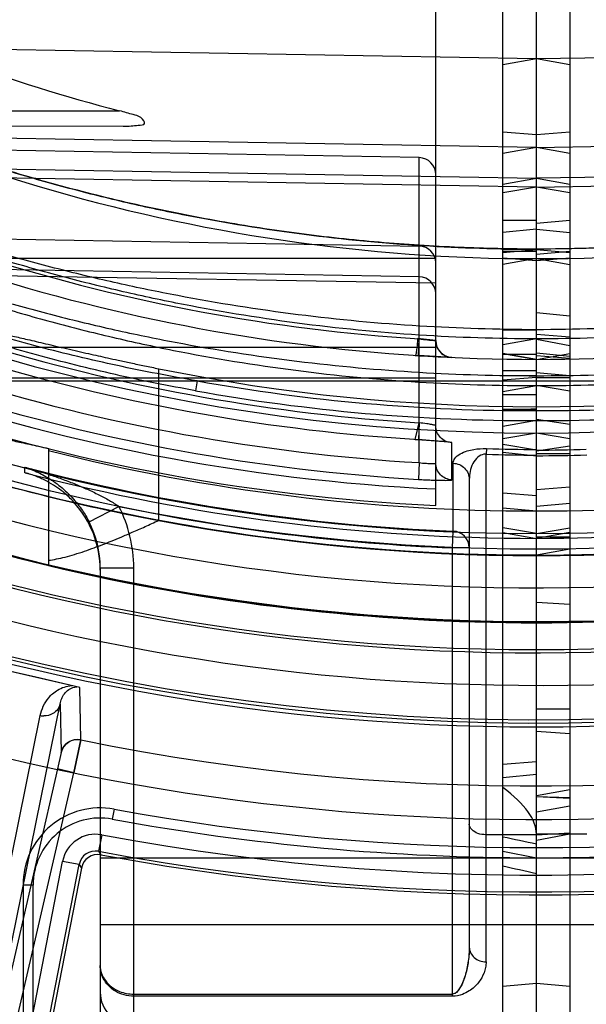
# Model space of a CAD drawing. Header units: millimetres. Extents: x 0 to 297, y 0 to 210.
# Tile 13 of 256: x 144.752 to 144.87, y 90.55 to 90.755. Entities that reach past the tile are written whole.
import ezdxf

# ---------------------------------------------------------------- set-up
doc = ezdxf.new("R2010")
doc.units = ezdxf.units.MM
doc.header["$LTSCALE"] = 16.335
doc.layers.get('0').update_dxf_attribs({"linetype": 'CONTINUOUS'})
for name, color, linetype in [('01_GLOBAL', 7, 'CONTINUOUS'), ('INTFCLR_1', 7, 'CONTINUOUS'), ('INTFCLR_144815', 7, 'CONTINUOUS'), ('INTFCLR_72935', 7, 'CONTINUOUS')]:
    doc.layers.add(name, color=color, linetype=linetype)

msp = doc.modelspace()

# ---------------------------------------------------------------- linework, layer by layer
at = {"color": 7, "linetype": 'Continuous'}
msp.add_circle((145.8748034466, 92.1344639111), 2.66, dxfattribs=at)
at = {"color": 9, "linetype": 'Continuous'}
msp.add_arc((145.8748034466, 92.1344639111), 2.6259090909, 182.9674534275, 267.0325465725, dxfattribs=at)
at = {"layer": '01_GLOBAL', "color": 7, "linetype": 'Continuous'}
msp.add_circle((145.8748034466, 92.1344639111), 2.695, dxfattribs=at)
at = {"layer": 'INTFCLR_1', "color": 6, "linetype": 'Continuous'}
for p, q in [((144.8526077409, 90.5108806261), (144.8526077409, 91.6996557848)), ((144.8596077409, 90.50326820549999), (144.8596077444, 91.19585682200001)), ((144.8596077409, 90.6841813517), (144.8526077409, 90.68541654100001)), ((144.8596077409, 90.6688238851), (144.8526077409, 90.66759197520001)), ((144.8526077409, 90.6532078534), (144.8596077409, 90.6526276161)), ((144.8596077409, 90.64785073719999), (144.8526077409, 90.6490859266)), ((144.8526077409, 90.59976285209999), (144.8596077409, 90.6003480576)), ((144.8526077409, 90.59700154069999), (144.8596077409, 90.5976742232)), ((144.8526077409, 90.58162394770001), (144.8596077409, 90.58026820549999))]:
    msp.add_line(p, q, dxfattribs=at)
at = {"layer": 'INTFCLR_1', "color": 9, "linetype": 'Continuous'}
for p, q in [((145.0341199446, 90.74986456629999), (144.8596077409, 90.7468184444)), ((144.8596077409, 90.7468184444), (144.8526077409, 90.7455841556)), ((144.8596077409, 90.7309717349), (144.8526077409, 90.73158415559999)), ((144.8596077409, 90.7283615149), (145.0389479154, 90.73148962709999)), ((144.8596077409, 90.7283615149), (144.8526077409, 90.7271281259)), ((145.0405980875, 90.7250998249), (144.8596077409, 90.7219429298)), ((144.8596077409, 90.7200990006), (145.0437571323, 90.7232187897)), ((144.8526077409, 90.7207095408), (144.8596077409, 90.7219429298)), ((144.8596077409, 90.7200990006), (144.8526077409, 90.71890101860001)), ((144.8596077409, 90.7131383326), (144.8526077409, 90.7131383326)), ((144.8596077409, 90.7113489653), (144.8526077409, 90.71062108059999)), ((144.8526077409, 90.7071216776), (144.8596077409, 90.7071809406)), ((144.8596077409, 90.7070285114), (144.8526077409, 90.7064160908)), ((144.8526077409, 90.7067197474), (144.8596077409, 90.7067197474)), ((144.8596077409, 90.70471842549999), (144.8526077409, 90.7053128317)), ((144.8596077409, 90.70518180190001), (144.8526077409, 90.70394751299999)), ((144.8526077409, 90.6902626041), (144.8596077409, 90.6903697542)), ((144.8596077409, 90.6884536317), (144.8526077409, 90.68722024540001)), ((144.8526077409, 90.6854160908), (144.8596077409, 90.68418180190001)), ((144.8596077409, 90.6851836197), (144.8526077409, 90.6851836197)), ((144.8526077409, 90.68189450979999), (144.8596077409, 90.68189450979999)), ((144.8596077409, 90.68077578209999), (144.8526077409, 90.6807627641)), ((144.8596077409, 90.68042886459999), (144.8526077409, 90.67984308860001)), ((144.8526077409, 90.679687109), (144.996882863, 90.679687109)), ((144.8526077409, 90.6774660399), (144.8596077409, 90.67869943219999)), ((144.8596077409, 90.6767586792), (144.8526077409, 90.6767586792)), ((144.8526077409, 90.6735324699), (144.8596077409, 90.67391195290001)), ((144.8596077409, 90.67373553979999), (144.8526077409, 90.67373553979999)), ((144.8526077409, 90.67349380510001), (144.8596077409, 90.6734937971)), ((144.8596077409, 90.6714123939), (144.8526077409, 90.6701890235)), ((144.8596077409, 90.6652715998), (144.8526077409, 90.6664521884)), ((144.8526077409, 90.6648574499), (144.8596077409, 90.6640926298)), ((144.8596077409, 90.65570589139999), (144.8526077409, 90.6563128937)), ((144.8526077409, 90.6480983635), (144.8596077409, 90.6468641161)), ((144.8596077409, 90.64336423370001), (144.8526077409, 90.64336423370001)), ((144.8701077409, 90.5852055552), (144.8596077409, 90.5852055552)), ((144.8596077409, 90.58026820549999), (144.9506077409, 90.58026820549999)), ((144.9506077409, 90.5662682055), (144.8596077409, 90.5662682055)), ((144.8596077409, 90.55401820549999), (144.8526077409, 90.55340578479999))]:
    msp.add_line(p, q, dxfattribs=at)
at = {"layer": 'INTFCLR_1', "color": 6, "linetype": 'Continuous'}
for centre, radius, start, end in [((144.8596077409, 91.07026820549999), 0.4224162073, 270, 90.00000002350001), ((144.8596077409, 91.07026820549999), 0.4014439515, 270, 90.00000002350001), ((144.8596088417, 90.9726233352), 0.3073517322, 269.9997947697, 271.9415041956), ((144.8596077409, 91.07026820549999), 0.4234040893, 270, 282.4111497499)]:
    msp.add_arc(centre, radius, start, end, dxfattribs=at)
at = {"layer": 'INTFCLR_1', "color": 9, "linetype": 'Continuous'}
for centre, radius, start, end in [((144.8596077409, 91.07026820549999), 0.3650864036, 269.9999999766, 303.1824438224), ((144.8596077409, 91.07026820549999), 0.3860864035, 269.9999999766, 298.0879374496), ((144.8605717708, 91.07014896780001), 0.3966562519, 269.8607487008, 280.1390360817), ((144.8605389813, 91.0701598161), 0.3987485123, 269.8661908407, 280.138887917), ((144.8596087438, 90.9739912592), 0.3098986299, 269.9998145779, 271.9414844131), ((144.8596077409, 91.07026820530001), 0.4269039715, 269.9999999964, 282.3077587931), ((144.117288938, 87.1022605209), 3.5590998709, 77.9614799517, 78.0766781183), ((144.1541141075, 87.4257591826), 3.2291835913, 77.380562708, 77.5078076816)]:
    msp.add_arc(centre, radius, start, end, dxfattribs=at)
at = {"layer": 'INTFCLR_1', "color": 6, "linetype": 'Continuous'}
msp.add_ellipse((144.4616025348, 90.6286916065), major_axis=(0.3979707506, -0.0441115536), ratio=0.1187209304, start_param=0.0131584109, end_param=0.2009854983, dxfattribs=at)
at = {"layer": 'INTFCLR_1', "color": 9, "linetype": 'Continuous'}
for points, knots in [([(145.0341199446, 90.74986456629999), (145.0331143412, 90.749337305), (145.0315936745, 90.7485489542), (145.0294792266, 90.74747145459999), (145.0270351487, 90.74624147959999), (145.0243589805, 90.74492408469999), (145.0214862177, 90.7435434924), (145.0183225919, 90.7420497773), (145.0150386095, 90.740542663), (145.0116530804, 90.73903441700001), (145.0081303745, 90.7374974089), (145.0017859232, 90.7348176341), (144.9924771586, 90.73114619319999), (144.9829406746, 90.72773843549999), (144.9751338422, 90.72516413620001), (144.9671978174, 90.7226926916), (144.957163, 90.7198408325), (144.9449929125, 90.71681687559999), (144.9286661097, 90.7133332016), (144.9081203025, 90.7100059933), (144.8837023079, 90.7076830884), (144.8675074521, 90.70718051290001), (144.8596077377, 90.7071809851)], [0, 0, 0, 0, 0.0187784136, 0.0283277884, 0.0392482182, 0.0640293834, 0.0776580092, 0.09196060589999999, 0.1218891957, 0.1374137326, 0.153256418, 0.1854526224, 0.251312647, 0.3187201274, 0.3529062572, 0.3872583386, 0.456181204, 0.5254040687, 0.5946131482, 0.7322372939, 0.8693511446, 1, 1, 1, 1]), ([(145.0398976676, 90.7317355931), (145.0398766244, 90.73181716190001), (145.0394077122, 90.7316640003), (145.0388941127, 90.7315093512), (145.0377859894, 90.7310435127), (145.0367427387, 90.73059141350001), (145.0357296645, 90.7301394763), (145.0345518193, 90.7296090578), (145.0322148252, 90.728545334), (145.0285791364, 90.726882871), (145.024719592, 90.72514212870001), (145.021410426, 90.7236752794), (145.0179008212, 90.7221406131), (145.0143072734, 90.7206050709), (145.0106399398, 90.719078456), (145.0049632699, 90.71675892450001), (144.9962716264, 90.7133800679), (144.9844270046, 90.7091721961), (144.9743343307, 90.7059335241), (144.9661328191, 90.70351561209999), (144.9578509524, 90.7012181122), (144.9495048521, 90.6991200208), (144.9411011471, 90.69722598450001), (144.9326651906, 90.695470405), (144.9220911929, 90.69354235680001), (144.9051550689, 90.69103180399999), (144.8843293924, 90.68899732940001), (144.8677014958, 90.688458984), (144.8596077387, 90.6884536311)], [0, 0, 0, 0, 0.0013514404, 0.0051117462, 0.0111694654, 0.0192133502, 0.0238581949, 0.028879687, 0.0399624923, 0.0650326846, 0.09302694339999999, 0.1078824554, 0.1231033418, 0.1544783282, 0.1705742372, 0.186831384, 0.2528572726, 0.3201560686, 0.3884586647, 0.4228741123, 0.4573253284, 0.52633651, 0.5609061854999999, 0.5955214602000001, 0.6645675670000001, 0.733304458, 0.8701529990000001, 1, 1, 1, 1]), ([(145.0388636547, 90.7315205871), (145.0384870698, 90.7315139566), (145.0374004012, 90.73100967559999), (145.0357815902, 90.7304073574), (145.0338917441, 90.7295783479), (145.0313060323, 90.7284595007), (145.0276889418, 90.72687435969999), (145.0238504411, 90.7252202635), (145.0205593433, 90.7238252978), (145.0170684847, 90.7223659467), (145.013494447, 90.72090592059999), (145.0098474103, 90.7194546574), (145.0042000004, 90.71724887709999), (144.9955531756, 90.7140362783), (144.9837733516, 90.7100377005), (144.9737380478, 90.706961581), (144.9655831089, 90.7046653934), (144.9573453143, 90.7024830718), (144.9490452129, 90.7004910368), (144.9406890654, 90.69869330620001), (144.9322983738, 90.69702673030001), (144.9217815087, 90.69519694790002), (144.9049360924, 90.6928148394), (144.8842132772, 90.6908846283), (144.8676688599, 90.69037428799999), (144.8596077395, 90.6903693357)], [0, 0, 0, 0, 0.006095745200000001, 0.0187161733, 0.0283459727, 0.039384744, 0.0643536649, 0.09223808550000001, 0.1070379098, 0.1222039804, 0.1534738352, 0.1695201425, 0.1857302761, 0.2515978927, 0.31878918, 0.3870365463, 0.4214437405, 0.4558992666, 0.5249549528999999, 0.5595635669, 0.5942281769, 0.6634010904, 0.7322967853, 0.8695355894, 1, 1, 1, 1]), ([(144.9901091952, 90.73033546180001), (144.9875389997, 90.7293783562), (144.9836485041, 90.72799786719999), (144.9784138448, 90.726245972), (144.970452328, 90.72365281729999), (144.9610484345, 90.72088357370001), (144.9501752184, 90.71809903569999), (144.9392307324, 90.71552235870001), (144.9254711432, 90.71279511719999), (144.9088799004, 90.7102557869), (144.8922357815, 90.70845767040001), (144.8758054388, 90.70740638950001), (144.8649202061, 90.70718572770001), (144.8596077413, 90.70718098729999)], [0, 0, 0, 0, 0.0617613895, 0.09294716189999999, 0.1243056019, 0.2503181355, 0.3136033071, 0.3770490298, 0.5034991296, 0.6293644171, 0.7549040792, 0.8803678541, 1, 1, 1, 1]), ([(144.859607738, 90.67869942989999), (144.867845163, 90.6786939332), (144.8847069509, 90.6792151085), (144.910075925, 90.6816481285), (144.9313561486, 90.6851298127), (144.9482235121, 90.6887715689), (144.9587106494, 90.69141181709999), (144.9670575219, 90.6937437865), (144.9753428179, 90.6962141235), (144.9855481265, 90.6995485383), (144.9975363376, 90.7039356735), (145.0063336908, 90.70751341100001), (145.0120787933, 90.7100047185), (145.0157925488, 90.71165591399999), (145.0202864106, 90.713728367), (145.0246505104, 90.71584106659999), (145.0279948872, 90.7175217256), (145.0310694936, 90.71910622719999), (145.0339428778, 90.7206427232), (145.0362979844, 90.7219597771), (145.0374847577, 90.7226419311), (145.0385074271, 90.72323907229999), (145.0395622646, 90.7238865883), (145.040642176, 90.7245456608), (145.0411569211, 90.7249825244), (145.041566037, 90.72524185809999), (145.041540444, 90.72534187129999)], [0, 0, 0, 0, 0.1300529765, 0.2661331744, 0.402088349, 0.470213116, 0.5385310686, 0.5727885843, 0.6070347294, 0.6750245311, 0.7422550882, 0.8085420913, 0.8249272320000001, 0.8411193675, 0.8727084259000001, 0.9030533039, 0.9176641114, 0.9318012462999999, 0.9576606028, 0.9691087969, 0.9743905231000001, 0.9792876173, 0.987752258, 0.9942421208, 0.9983701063, 1, 1, 1, 1]), ([(144.8596077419, 90.6807757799), (144.8678128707, 90.6807698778), (144.8845921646, 90.68126285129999), (144.90983243, 90.6835692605), (144.9310002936, 90.6868716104), (144.9477811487, 90.690328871), (144.9582134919, 90.69283600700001), (144.966517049, 90.69505116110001), (144.9747560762, 90.69739722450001), (144.9849040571, 90.7005644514), (144.9968274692, 90.7047338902), (145.0055806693, 90.70813651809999), (145.011297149, 90.7105065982), (145.014990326, 90.71207669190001), (145.0194592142, 90.71404753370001), (145.0238003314, 90.71605755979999), (145.0271271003, 90.7176567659), (145.0301844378, 90.71916407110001), (145.0330420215, 90.72062605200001), (145.0353850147, 90.7218798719), (145.036565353, 90.72252919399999), (145.0375823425, 90.72309744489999), (145.0386299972, 90.7237135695), (145.0397062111, 90.7243408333), (145.0402128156, 90.7247563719), (145.0406240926, 90.72500326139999), (145.0405980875, 90.7250998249)], [0, 0, 0, 0, 0.1306793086, 0.2671604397, 0.403412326, 0.4716301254, 0.5399963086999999, 0.5742589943, 0.60849664, 0.6764261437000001, 0.7435348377, 0.8096344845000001, 0.8259621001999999, 0.8420927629, 0.8735480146, 0.9037457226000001, 0.9182784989, 0.9323352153, 0.9580328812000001, 0.9694018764, 0.9746449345, 0.9795046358, 0.9878997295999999, 0.9943285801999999, 0.9984072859, 1, 1, 1, 1])]:
    msp.add_open_spline(points, degree=3, knots=knots, dxfattribs=at)
at = {"layer": 'INTFCLR_144815', "color": 9, "linetype": 'Continuous'}
for p, q in [((144.7808215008, 90.65059961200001), (144.7808215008, 90.68223027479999)), ((144.7645717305, 90.6048280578), (144.7643782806, 90.61576186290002)), ((144.7411317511, 90.5183295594), (144.7602652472, 90.61237113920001)), ((144.7602652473, 90.61237113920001), (144.7604617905, 90.602188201)), ((144.7368315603, 90.515178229), (144.7561081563, 90.6099231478)), ((144.7604617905, 90.602188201), (144.7597035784, 90.59877298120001)), ((144.7597035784, 90.59877298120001), (144.7411317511, 90.5183295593)), ((144.7445419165, 90.5175422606), (144.7631137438, 90.5979856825)), ((144.7631137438, 90.5979856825), (144.7597035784, 90.59877298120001)), ((144.7715146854, 90.59038694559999), (144.7711355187, 90.58832145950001)), ((144.7689228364, 90.58504965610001), (144.7682802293, 90.5816113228)), ((144.7534229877, 90.5417085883), (144.7607704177, 90.5795078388)), ((144.7642040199, 90.5788404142), (144.7607704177, 90.5795078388)), ((144.7569018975, 90.5412742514), (144.7642040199, 90.5788404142)), ((144.7642040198, 90.5788404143), (144.7646915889, 90.5781236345)), ((144.7525077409, 90.5745515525), (144.7525077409, 90.5229650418)), ((144.7546077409, 90.5745515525), (144.7525077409, 90.5745515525)), ((144.7546077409, 90.521951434), (144.7546077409, 90.5745515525))]:
    msp.add_line(p, q, dxfattribs=at)
at = {"layer": 'INTFCLR_144815', "color": 6, "linetype": 'Continuous'}
for p, q in [((144.7578220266, 90.6656038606), (144.7578220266, 90.64117536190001)), ((144.7682802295, 90.5816113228), (144.7687636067, 90.5808953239)), ((144.7646915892, 90.5781236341), (144.7576242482, 90.54176532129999))]:
    msp.add_line(p, q, dxfattribs=at)
at = {"layer": 'INTFCLR_144815', "color": 7, "linetype": 'Continuous'}
for p, q in [((144.7643782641, 90.6157617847), (144.7459569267, 90.6200146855)), ((144.7551675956, 90.617888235), (144.7459569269, 90.62001468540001)), ((144.7643782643, 90.6157617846), (144.7551675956, 90.617888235)), ((144.7631137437, 90.5979856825), (144.764580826, 90.604883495)), ((144.7645717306, 90.6048280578), (144.7631137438, 90.5979856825))]:
    msp.add_line(p, q, dxfattribs=at)
at = {"layer": 'INTFCLR_144815', "color": 6, "linetype": 'Continuous'}
for radius in [0.4466793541, 0.4256665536]:
    msp.add_circle((144.8596077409, 91.07026820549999), radius, dxfattribs=at)
for centre, radius, start, end in [((144.8596077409, 91.07026820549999), 0.6157754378, 313.9937911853, 154.5150993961), ((144.8596077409, 91.07026820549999), 0.5947754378, 312.9543589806, 154.5144414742), ((144.8596077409, 91.07026820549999), 0.4627266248, 45.0000000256, 314.9999999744), ((144.8596077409, 91.07026820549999), 0.4618985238, 44.999999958, 315.000000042), ((144.8596077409, 91.07026820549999), 0.461229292, 44.99999997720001, 315.0000000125), ((144.8596077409, 91.07026820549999), 0.4472794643, 47.86578076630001, 312.1342192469), ((144.8596077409, 91.07026820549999), 0.4408857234, 45.72777364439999, 314.2722263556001), ((144.8596077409, 91.07026820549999), 0.4268887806, 45.6663486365, 314.3336513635), ((144.8596077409, 91.07026820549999), 0.5947754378, 205.4855585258, 293.0456409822), ((144.8596077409, 91.07026820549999), 0.6157754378, 205.4849006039, 292.0062088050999), ((144.8596077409, 91.07026820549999), 0.4977333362, 259.4836750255, 310.0313711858), ((144.8596077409, 91.07026820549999), 0.3959554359, 258.5228250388, 281.4771749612), ((144.8596077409, 91.07026820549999), 0.427, 251.5461182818, 259.3673701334), ((144.8596077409, 91.07026820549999), 0.4177015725, 255.8961331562, 284.1038668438), ((144.8596077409, 91.07026820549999), 0.5417666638, 259.4503932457, 303.9200871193), ((144.8596077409, 91.07026820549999), 0.5425, 259.2774523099, 303.8556636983), ((144.7681252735, 90.5774560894), 0.0034980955, 79.4853630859, 168.9983263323)]:
    msp.add_arc(centre, radius, start, end, dxfattribs=at)
at = {"layer": 'INTFCLR_144815', "color": 9, "linetype": 'Continuous'}
for centre, radius, start, end in [((144.8596077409, 91.07026820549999), 0.4820383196, 52.2436298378, 307.7563701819), ((144.8596077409, 91.07026820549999), 0.4540564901, 52.5411294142, 307.4588705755), ((144.8596077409, 91.07026820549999), 0.44073522, 45.7280221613, 314.2719778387), ((144.8596077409, 91.07026820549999), 0.4337362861, 45.73034182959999, 314.2696581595), ((144.8596077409, 91.07026820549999), 0.5830188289, 203.8266800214, 313.0809380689), ((144.8596077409, 91.07026820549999), 0.590019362, 203.8278898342, 312.5732768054), ((144.8596077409, 91.07026820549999), 0.6110177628, 203.8266800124, 319.1799903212), ((144.8596077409, 91.07026820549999), 0.4750435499, 258.4596803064, 309.0091107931), ((144.8596077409, 91.07026820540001), 0.4936200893, 259.4138369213, 309.1798196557), ((144.8596077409, 91.07026820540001), 0.4971179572, 259.4138369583, 309.1798197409), ((144.8596077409, 91.07026820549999), 0.4270000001, 259.3673701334, 280.6326298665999), ((144.8596077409, 91.07026820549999), 0.4410000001, 256.6554351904, 283.3445647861), ((144.7569296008, 90.6135352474), 0.0037043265, 257.1880003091, 268.8572921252), ((144.7686077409, 90.5745515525), 0.0161, 79.5978789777, 180.0000001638), ((144.8596077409, 91.0702682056), 0.4879000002, 259.5978789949, 280.4021210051), ((144.7686077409, 90.5745515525), 0.014, 79.597879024, 179.9999999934), ((144.8596077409, 91.07026820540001), 0.4899999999, 259.5978789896, 280.4021210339), ((144.767637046, 90.57817379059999), 0.006995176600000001, 79.4079936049, 169.0055415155), ((144.7676323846, 90.5781808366), 0.003491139, 79.3056837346, 169.1100136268)]:
    msp.add_arc(centre, radius, start, end, dxfattribs=at)
at = {"layer": 'INTFCLR_144815', "color": 7, "linetype": 'Continuous'}
msp.add_arc((144.7638716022, 90.6013986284), 0.0035001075, 78.4614531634, 166.9624283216, dxfattribs=at)
at = {"layer": 'INTFCLR_144815', "color": 6, "linetype": 'Continuous'}
for points, knots in [([(144.745869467, 90.6897910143), (144.746293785, 90.6899592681), (144.747084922, 90.68967243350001), (144.7481583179, 90.68951859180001), (144.7492161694, 90.6892852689), (144.750460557, 90.68901733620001), (144.7518973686, 90.68869025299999), (144.753518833, 90.6883156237), (144.7553170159, 90.6878949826), (144.7572773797, 90.6874352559), (144.7593915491, 90.6869396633), (144.7616323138, 90.6864185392), (144.7639094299, 90.6858932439), (144.7661038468, 90.6853936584), (144.7681634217, 90.6849308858), (144.7702307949, 90.6844718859), (144.7724906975, 90.6839779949), (144.7750741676, 90.6834222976), (144.7778899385, 90.6828301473), (144.7798416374, 90.68242922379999), (144.7808215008, 90.68223027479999)], [0, 0, 0, 0, 0.0382780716, 0.06280512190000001, 0.0927930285, 0.1285269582, 0.1697539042, 0.2162944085, 0.2681051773, 0.3246108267, 0.3851500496, 0.4502018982, 0.5175332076, 0.5811207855, 0.6389311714, 0.6945524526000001, 0.7587092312, 0.8329162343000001, 0.9161533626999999, 1, 1, 1, 1]), ([(144.745869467, 90.6679084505), (144.7460946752, 90.66800073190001), (144.7469176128, 90.6678304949), (144.7480360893, 90.6676957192), (144.749385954, 90.66742136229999), (144.7507025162, 90.66715467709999), (144.752219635, 90.66683086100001), (144.7539261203, 90.6664608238), (144.7558148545, 90.66604601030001), (144.7571338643, 90.6657553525), (144.7578220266, 90.6656038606)], [0, 0, 0, 0, 0.0599072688, 0.1927376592, 0.2859155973, 0.3966802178, 0.5240392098, 0.6675367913, 0.8265561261, 1, 1, 1, 1]), ([(144.7578220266, 90.6422812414), (144.7583746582, 90.64235604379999), (144.7595323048, 90.6425547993), (144.7613387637, 90.6429712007), (144.7632943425, 90.64351942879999), (144.7653156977, 90.6441676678), (144.7672803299, 90.6448641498), (144.7691398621, 90.64556878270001), (144.7710150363, 90.64631380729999), (144.7730654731, 90.64716505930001), (144.7754128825, 90.6481715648), (144.7780302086, 90.64933210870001), (144.7798695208, 90.6501657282), (144.7808215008, 90.65059961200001)], [0, 0, 0, 0, 0.068202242, 0.1435380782, 0.2266295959, 0.3165126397, 0.4030980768, 0.4815233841, 0.5596981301, 0.6498566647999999, 0.7530316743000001, 0.8720522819, 1, 1, 1, 1])]:
    msp.add_open_spline(points, degree=3, knots=knots, dxfattribs=at)
at = {"layer": 'INTFCLR_144815', "color": 9, "linetype": 'Continuous'}
for points, knots in [([(144.7561081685, 90.609923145), (144.7562429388, 90.61058554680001), (144.7566778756, 90.61191537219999), (144.7576351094, 90.6134301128), (144.7587029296, 90.6145228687), (144.7597800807, 90.6153116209), (144.761120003, 90.61592486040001), (144.7621459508, 90.6161228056), (144.7626634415, 90.6161577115)], [0, 0, 0, 0, 0.2091943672, 0.4285380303, 0.5478250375, 0.6804089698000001, 0.8394874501, 1, 1, 1, 1]), ([(144.7602652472, 90.61237113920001), (144.7603317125, 90.6127378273), (144.7605449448, 90.6134719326), (144.7611301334, 90.6145177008), (144.7621299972, 90.61552469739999), (144.763150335, 90.61589458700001), (144.7637361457, 90.61591006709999)], [0, 0, 0, 0, 0.2102229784, 0.4274675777, 0.6694230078, 1, 1, 1, 1]), ([(144.7602652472, 90.61237113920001), (144.7601706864, 90.6119669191), (144.7597965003, 90.61115010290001), (144.7586414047, 90.6101059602), (144.7575028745, 90.6098186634), (144.7568557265, 90.6098316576)], [0, 0, 0, 0, 0.2733782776, 0.573746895, 1, 1, 1, 1])]:
    msp.add_open_spline(points, degree=3, knots=knots, dxfattribs=at)
at = {"layer": 'INTFCLR_144815', "color": 7, "linetype": 'Continuous'}
msp.add_open_spline([(144.7604617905, 90.602188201), (144.7606119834, 90.60284034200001), (144.7611940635, 90.60391088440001), (144.7627367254, 90.60490901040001), (144.7639376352, 90.6050149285), (144.764580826, 90.604883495)], degree=3, knots=[0, 0, 0, 0, 0.3723702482, 0.6347133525, 1, 1, 1, 1], dxfattribs=at)
at = {"layer": 'INTFCLR_72935', "color": 6, "linetype": 'Continuous'}
for p, q in [((144.8596077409, 90.50326820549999), (144.8596077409, 91.7002682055)), ((144.8666077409, 91.6996557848), (144.8666077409, 90.5108806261)), ((144.8386077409, 90.7227423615), (144.8386077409, 90.7883228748)), ((144.8596077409, 90.70518225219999), (144.8666077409, 90.70394706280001)), ((144.8386077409, 90.68808224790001), (144.8351688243, 90.68845925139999)), ((144.8596077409, 90.68837542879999), (144.8666077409, 90.6870942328)), ((144.8596077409, 90.6849590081), (144.8666077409, 90.68442398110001)), ((144.8596077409, 90.6787765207), (144.8666077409, 90.6775884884)), ((144.8666077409, 90.6705870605), (144.8596077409, 90.6716606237)), ((144.8666077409, 90.6675919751), (144.8596077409, 90.6688238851)), ((144.8596077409, 90.6650852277), (144.8666077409, 90.6661545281)), ((144.8386077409, 90.6537177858), (144.8386077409, 90.66255897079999)), ((144.7529666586, 90.6605137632), (144.752900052, 90.66053110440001)), ((144.8596077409, 90.6478523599), (144.8666077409, 90.6490843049)), ((144.8596065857, 90.64341774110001), (144.8596077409, 90.6468641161)), ((144.8596077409, 90.64336426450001), (144.8596054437, 90.64341743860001)), ((144.8666077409, 90.6330608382), (144.8596077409, 90.63350726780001)), ((144.8596077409, 90.5930625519), (144.8666077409, 90.59283086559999)), ((144.8596077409, 90.5930625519), (144.8666077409, 90.5926792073))]:
    msp.add_line(p, q, dxfattribs=at)
at = {"layer": 'INTFCLR_72935', "color": 9, "linetype": 'Continuous'}
for p, q in [((144.8596077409, 90.7468184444), (144.6850955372, 90.74986456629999)), ((144.8666077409, 90.7455841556), (144.8596077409, 90.7468184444)), ((144.666373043, 90.73601820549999), (144.7726663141, 90.73601820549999)), ((144.6713763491, 90.73317525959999), (144.77342025, 90.7328190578)), ((144.8596077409, 90.7283615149), (144.6802675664, 90.73148962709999)), ((144.8666077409, 90.73158415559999), (144.8596077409, 90.7309717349)), ((144.8351688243, 90.7262418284), (144.6799595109, 90.72895101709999)), ((144.8666077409, 90.7271281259), (144.8596077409, 90.7283615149)), ((144.6786173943, 90.7250998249), (144.8596077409, 90.7219429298)), ((144.8351688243, 90.6626445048), (144.8351688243, 90.7262418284)), ((144.8596077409, 90.7200990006), (144.6754583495, 90.7232187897)), ((144.8386077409, 90.66255897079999), (144.8386077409, 90.7227423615)), ((144.8596077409, 90.7219429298), (144.8666077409, 90.7207095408)), ((144.8666077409, 90.71890101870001), (144.8596077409, 90.7200990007)), ((144.8666077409, 90.7131383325), (144.8596077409, 90.7125263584)), ((144.6752551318, 90.7105891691), (144.8351688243, 90.7077999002)), ((144.8596077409, 90.7113489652), (144.8666077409, 90.71062108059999)), ((144.8666077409, 90.7064160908), (144.8596077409, 90.7070285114)), ((144.8596077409, 90.7061077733), (144.8666077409, 90.7067197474)), ((144.8386077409, 90.70518180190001), (144.7451601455, 90.70518180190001)), ((144.8666077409, 90.7053128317), (144.8596077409, 90.70471842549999)), ((144.8596077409, 90.70518180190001), (144.8666077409, 90.70394751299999)), ((144.8386077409, 90.7000693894), (144.6705565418, 90.7029164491)), ((144.8351688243, 90.70138131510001), (144.6736446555, 90.7041986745)), ((144.8666077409, 90.693211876), (144.8596077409, 90.69390898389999)), ((144.8596077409, 90.6894576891), (144.8666077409, 90.6888750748)), ((144.7458998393, 90.6867552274), (144.8386077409, 90.6867552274)), ((144.8596077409, 90.6855789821), (144.8666077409, 90.6848211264)), ((144.8596077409, 90.68418180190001), (144.8666077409, 90.6854160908)), ((144.7223326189, 90.679687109), (144.8666077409, 90.679687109)), ((144.738065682, 90.68033664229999), (144.8386077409, 90.68033664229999)), ((144.7888173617, 90.679687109), (144.7884828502, 90.67763818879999)), ((144.8666077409, 90.6807447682), (144.8596077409, 90.6813861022)), ((144.8666077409, 90.68033664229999), (144.8596077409, 90.68033664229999)), ((144.8419577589, 90.659064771), (144.8419548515, 90.66683259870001)), ((144.8491938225, 90.6655792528), (144.8491077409, 90.6644074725)), ((144.8491077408, 90.55858112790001), (144.8491077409, 90.6644074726)), ((144.8596077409, 90.66455231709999), (144.8666077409, 90.66455231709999)), ((144.752900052, 90.66053110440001), (144.752900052, 90.6617091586)), ((144.8351689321, 90.6626445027), (144.8350210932, 90.6591529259)), ((144.8422512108, 90.6483608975), (144.8422512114, 90.6625286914)), ((144.8456077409, 90.6591582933), (144.8456077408, 90.56163736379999)), ((144.8596077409, 90.6570314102), (144.8666077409, 90.6576364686)), ((144.7662873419, 90.6503224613), (144.7725138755, 90.6535168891)), ((144.8666077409, 90.6541387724), (144.8596077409, 90.65352858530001)), ((144.8421077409, 90.6448733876), (144.842251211, 90.6483608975)), ((144.8666077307, 90.64811095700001), (144.859607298, 90.6468644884)), ((144.8596077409, 90.6471643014), (144.8666077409, 90.6471643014)), ((144.8421077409, 90.55139142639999), (144.8421077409, 90.6448733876)), ((144.8456077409, 90.6448733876), (144.8421077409, 90.6448733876)), ((144.8596076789, 90.6434173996), (144.8666077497, 90.64466390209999)), ((144.7686077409, 90.6407072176), (144.7686077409, 90.5452682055)), ((144.7686077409, 90.6407072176), (144.7756077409, 90.6407072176)), ((144.7756077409, 90.54060153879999), (144.7756077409, 90.6407072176)), ((144.8666077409, 90.6112633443), (144.8596077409, 90.6112633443)), ((144.8596077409, 90.6066449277), (144.8666077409, 90.6062021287)), ((144.8666077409, 90.59444407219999), (144.8596077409, 90.5932097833)), ((144.8666077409, 90.5909972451), (144.8596077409, 90.5897629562)), ((144.8596077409, 90.5850661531), (144.8666077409, 90.5854464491)), ((144.8596077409, 90.5850661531), (144.8491077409, 90.5850661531)), ((144.8666077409, 90.5851531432), (144.8596077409, 90.583856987)), ((144.7686077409, 90.58026820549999), (144.8596077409, 90.58026820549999)), ((144.8596077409, 90.5662682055), (144.7686077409, 90.5662682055)), ((144.8666077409, 90.55340578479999), (144.8596077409, 90.55401820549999)), ((144.7756077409, 90.5518449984), (144.8421077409, 90.5518449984)), ((144.8421077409, 90.55139142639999), (144.7756077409, 90.55139142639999))]:
    msp.add_line(p, q, dxfattribs=at)
at = {"layer": 'INTFCLR_72935', "color": 7, "linetype": 'Continuous'}
for p, q in [((144.8386077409, 90.68808224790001), (144.8348317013, 90.6885016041)), ((144.8350068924, 90.68496636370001), (144.8351688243, 90.68845925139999)), ((144.8419806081, 90.68458440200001), (144.8350068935, 90.68496636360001)), ((144.8419806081, 90.68458440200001), (144.8350068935, 90.68496636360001)), ((144.8343360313, 90.6675065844), (144.8351688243, 90.6709548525)), ((144.8351688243, 90.6709548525), (144.8350167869, 90.66746390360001)), ((144.8419548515, 90.66683259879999), (144.8350167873, 90.66746390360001))]:
    msp.add_line(p, q, dxfattribs=at)
at = {"layer": 'INTFCLR_72935', "color": 6, "linetype": 'Continuous'}
for centre, radius, start, end in [((144.8596077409, 91.07026820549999), 0.4224162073, 90, 270.0000000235), ((144.8596077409, 91.07026820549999), 0.4014439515, 90, 270.0000000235), ((144.8583689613, 91.0700314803), 0.3448330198, 249.7470830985, 255.6092353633), ((144.8593359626, 91.07027132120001), 0.4118364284, 252.7321003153, 266.6152856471), ((144.8596072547, 90.9719803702), 0.3065780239, 268.0534792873, 270.0000908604), ((144.8596060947, 90.9732732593), 0.3090441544, 268.0532648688, 270.000305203), ((144.7476032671, 90.64025138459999), 0.0210044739, 359.9994414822, 42.3893530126), ((144.8596077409, 91.07026820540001), 0.4269039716, 256.9368400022, 270.0000000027)]:
    msp.add_arc(centre, radius, start, end, dxfattribs=at)
at = {"layer": 'INTFCLR_72935', "color": 9, "linetype": 'Continuous'}
for centre, radius, start, end in [((144.8596077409, 91.07026820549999), 0.3650864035, 236.8175561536, 270), ((144.8596077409, 91.07026820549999), 0.3860864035, 240.8211786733, 269.9999999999), ((144.8351077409, 90.7227423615), 0.0035, 5.8e-08, 88.99999977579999), ((144.8351091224, 90.70430168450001), 0.0034986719, 0.0212907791, 89.02226248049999), ((144.8595471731, 91.0702709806), 0.3825892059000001, 252.6035705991, 266.3466731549), ((144.8351091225, 90.6978830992), 0.0034986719, 0.0212932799, 89.0222649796), ((144.8421077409, 90.68808224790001), 0.0035, 179.9999999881, 267.3783017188), ((144.8598139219, 91.07027098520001), 0.4000759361, 253.4572210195, 266.468283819), ((144.8598745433, 91.0702683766), 0.4035707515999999, 253.4574954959, 266.4686572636), ((144.8582778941, 91.0701496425), 0.4134514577, 250.8036859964, 267.2730962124), ((144.8592698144, 91.0702435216), 0.4083111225, 252.7319313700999, 266.6160883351), ((144.858643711, 91.0701489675), 0.3966562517, 259.8609639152, 270.1392513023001), ((144.8586765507, 91.07016038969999), 0.3987490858, 259.8611195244, 270.1338017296), ((144.8583289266, 91.070151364), 0.4169002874, 250.8037403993, 267.2886501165), ((144.8596077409, 91.07026820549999), 0.4222641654, 255.3624428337, 267.6442799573), ((144.8596077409, 91.07026820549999), 0.4234040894, 255.4082727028, 270), ((144.7475450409, 90.6407078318), 0.0280626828, 359.9987461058, 27.157905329), ((144.8596077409, 91.07026820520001), 0.4257546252, 258.1960507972, 267.6442799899), ((144.7475277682, 90.6407077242), 0.0210799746, 359.9986232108, 27.1362418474), ((144.8421130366, 90.64486856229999), 0.0034948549, 0.079110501, 87.7342710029), ((144.7756077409, 90.5522682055), 0.006999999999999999, 180.0000000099, 270.000000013)]:
    msp.add_arc(centre, radius, start, end, dxfattribs=at)
at = {"layer": 'INTFCLR_72935', "color": 7, "linetype": 'Continuous'}
for centre, radius, start, end in [((144.8479275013, 90.78896730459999), 0.1013146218, 262.7654625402, 264.7219967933), ((144.8603732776, 91.0848213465), 0.4006594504, 266.2725871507, 267.3641363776)]:
    msp.add_arc(centre, radius, start, end, dxfattribs=at)
at = {"layer": 'INTFCLR_72935', "color": 9, "linetype": 'Continuous'}
for points, knots in [([(144.6850955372, 90.74986456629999), (144.6861011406, 90.749337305), (144.6876218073, 90.7485489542), (144.6897362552, 90.74747145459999), (144.6921803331, 90.74624147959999), (144.6948565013, 90.74492408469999), (144.6977292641, 90.7435434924), (144.70089289, 90.7420497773), (144.7041768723, 90.740542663), (144.7075624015, 90.73903441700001), (144.7110851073, 90.7374974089), (144.7174295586, 90.7348176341), (144.7267383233, 90.73114619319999), (144.7362748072, 90.72773843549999), (144.7440816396, 90.72516413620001), (144.7520176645, 90.7226926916), (144.7620524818, 90.7198408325), (144.7742225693, 90.71681687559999), (144.7905493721, 90.7133332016), (144.8110951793, 90.7100059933), (144.835513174, 90.7076830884), (144.8517080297, 90.70718051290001), (144.8596077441, 90.7071809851)], [0, 0, 0, 0, 0.0187784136, 0.0283277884, 0.0392482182, 0.0640293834, 0.0776580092, 0.09196060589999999, 0.1218891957, 0.1374137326, 0.153256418, 0.1854526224, 0.251312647, 0.3187201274, 0.3529062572, 0.3872583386, 0.456181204, 0.5254040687, 0.5946131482, 0.7322372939, 0.8693511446, 1, 1, 1, 1]), ([(144.8596077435, 90.688453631), (144.8514553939, 90.6884590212), (144.8347603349, 90.6890034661), (144.8096348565, 90.6914701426), (144.7885483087, 90.694964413), (144.7718221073, 90.69859023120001), (144.7614188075, 90.7012039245), (144.7531455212, 90.7034976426), (144.7449531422, 90.7059114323), (144.7348702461, 90.7091446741), (144.7230172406, 90.7133525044), (144.7133746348, 90.7170992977), (144.7058905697, 90.72018574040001), (144.7005272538, 90.7224767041), (144.6962143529, 90.7243757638), (144.6929054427, 90.72585943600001), (144.6898737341, 90.72723164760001), (144.6870352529, 90.728529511), (144.6846895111, 90.7295973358), (144.6835055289, 90.73013064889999), (144.6824849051, 90.73058602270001), (144.6814354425, 90.7310413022), (144.6803220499, 90.731508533), (144.6798067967, 90.7316654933), (144.6793386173, 90.73181622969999), (144.6793178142, 90.7317355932)], [0, 0, 0, 0, 0.1307897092, 0.2677697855, 0.4047495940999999, 0.4734241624, 0.5423054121, 0.5768037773, 0.611155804, 0.6793183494, 0.7466483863, 0.8129134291, 0.8452601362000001, 0.8765233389, 0.9064770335, 0.9208618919, 0.9347014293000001, 0.959863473, 0.9709448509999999, 0.9760316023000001, 0.9807221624, 0.9887877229, 0.9948915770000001, 0.9986639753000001, 1, 1, 1, 1]), ([(144.8596077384, 90.69036979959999), (144.8514883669, 90.6903747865), (144.8348772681, 90.69089088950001), (144.8098825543, 90.69323053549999), (144.7889100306, 90.6965456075), (144.7722718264, 90.6999880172), (144.7619242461, 90.7024699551), (144.7536949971, 90.7046486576), (144.7455491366, 90.7069409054), (144.7355235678, 90.71001182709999), (144.7237354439, 90.714010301), (144.7141434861, 90.71757234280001), (144.7066986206, 90.7205071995), (144.7013643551, 90.7226854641), (144.6970744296, 90.72449141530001), (144.6937831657, 90.7259024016), (144.6907678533, 90.72720732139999), (144.6879444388, 90.7284416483), (144.6856112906, 90.7294571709), (144.6844336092, 90.729964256), (144.6834184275, 90.730397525), (144.6823733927, 90.7308294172), (144.6812677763, 90.7312769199), (144.6807512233, 90.7314199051), (144.6802892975, 90.7315696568), (144.6802675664, 90.73148962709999)], [0, 0, 0, 0, 0.131349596, 0.2686565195, 0.4058580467, 0.4745887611, 0.5434829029, 0.5779698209, 0.612297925, 0.6803743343, 0.7475662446, 0.8136422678, 0.8458776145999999, 0.8770217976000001, 0.9068518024, 0.9211743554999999, 0.9349525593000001, 0.9600013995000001, 0.9710336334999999, 0.9760984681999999, 0.9807694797, 0.9888041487, 0.994889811, 0.9986584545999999, 1, 1, 1, 1]), ([(144.8596077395, 90.70718098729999), (144.8542519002, 90.70718513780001), (144.8432950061, 90.7074099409), (144.826782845, 90.70847277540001), (144.8101089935, 90.71028665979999), (144.7935418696, 90.7128302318), (144.7770846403, 90.7161116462), (144.7648441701, 90.7191148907), (144.7567398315, 90.72136139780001), (144.7513704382, 90.72291111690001), (144.7447266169, 90.72494364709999), (144.7368588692, 90.72754339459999), (144.731672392, 90.7293796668), (144.7291062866, 90.73033546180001)], [0, 0, 0, 0, 0.1206088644, 0.2467093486, 0.3724880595, 0.4981837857, 0.6240325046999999, 0.7502704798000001, 0.7818918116, 0.8134145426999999, 0.8761180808, 0.9383352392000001, 1, 1, 1, 1]), ([(144.6776750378, 90.72534187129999), (144.6776495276, 90.72524218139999), (144.6780569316, 90.7249834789), (144.6785699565, 90.72454812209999), (144.6796449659, 90.72389165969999), (144.6806943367, 90.7232472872), (144.6817116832, 90.72265298), (144.6828947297, 90.7219726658), (144.6852410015, 90.72066003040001), (144.6881026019, 90.71912914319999), (144.6911680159, 90.7175484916), (144.6945188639, 90.7158636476), (144.6989039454, 90.7137400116), (144.7043499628, 90.7112282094), (144.7119070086, 90.70791050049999), (144.7216489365, 90.70394722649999), (144.7316273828, 90.7002944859), (144.7397804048, 90.6975510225), (144.7480450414, 90.6949304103), (144.7563921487, 90.6925220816), (144.764808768, 90.6903280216), (144.7732582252, 90.6882800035), (144.7880637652, 90.68509074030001), (144.8093586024, 90.6816201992), (144.8346569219, 90.6792085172), (144.8514315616, 90.6786939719), (144.859607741, 90.67869942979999)], [0, 0, 0, 0, 0.0016246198, 0.0057382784, 0.0122045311, 0.0206242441, 0.0254881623, 0.0307532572, 0.0421856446, 0.06792157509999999, 0.0819920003, 0.0966359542, 0.1271351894, 0.1589098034, 0.1913167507, 0.2574313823, 0.3249183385, 0.3590434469, 0.3932372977, 0.4617975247, 0.4961704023, 0.5305546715, 0.5990535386, 0.7352415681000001, 0.8709143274, 1, 1, 1, 1]), ([(144.6786173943, 90.7250998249), (144.678591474, 90.72500357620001), (144.6790010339, 90.7247572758), (144.6795059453, 90.72434318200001), (144.6805772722, 90.72371839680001), (144.6816194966, 90.7231052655), (144.6826311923, 90.72253971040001), (144.6838078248, 90.72189213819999), (144.6861420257, 90.7206425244), (144.6889878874, 90.7191858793), (144.6920360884, 90.71768223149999), (144.6953693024, 90.71607903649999), (144.6997312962, 90.7140586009), (144.7051478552, 90.7116695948), (144.7126661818, 90.7085136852), (144.7223579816, 90.704744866), (144.7322801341, 90.70127420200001), (144.7403874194, 90.6986679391), (144.7486093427, 90.69617770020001), (144.7569114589, 90.6938903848), (144.7652812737, 90.69180737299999), (144.7736867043, 90.6898626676), (144.7884185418, 90.68683453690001), (144.8096008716, 90.68354279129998), (144.8347708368, 90.6812566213), (144.8514635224, 90.6807699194), (144.8596077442, 90.6807757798)], [0, 0, 0, 0, 0.001587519, 0.005652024, 0.0120574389, 0.0204079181, 0.0252346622, 0.0304611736, 0.041814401, 0.0673892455, 0.0813795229, 0.09594515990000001, 0.1262963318, 0.1579363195, 0.1902248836, 0.2561524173, 0.3235168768, 0.3576041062, 0.3917751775, 0.460332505, 0.4947236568, 0.5291384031, 0.5977314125, 0.7342178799, 0.8702910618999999, 1, 1, 1, 1]), ([(144.7884828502, 90.67763818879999), (144.7828878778, 90.67863873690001), (144.7717645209, 90.68088305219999), (144.7552843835, 90.6849947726), (144.739076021, 90.68985652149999), (144.7258160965, 90.6945568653), (144.7166923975, 90.6982107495), (144.7115344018, 90.700407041), (144.7064589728, 90.70265916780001), (144.7002841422, 90.70557488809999), (144.6943002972, 90.70866381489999), (144.6897169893, 90.7112224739), (144.6864657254, 90.71314590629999), (144.6834218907, 90.71507079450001), (144.6806522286, 90.71697111), (144.6782532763, 90.7187971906), (144.6763360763, 90.7205049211), (144.6750462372, 90.72196380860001), (144.6745291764, 90.7230123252), (144.6745291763, 90.7234468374)], [0, 0, 0, 0, 0.1368680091, 0.2731479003, 0.4088782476, 0.5442043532, 0.6117611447, 0.6455181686, 0.6791986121, 0.7454685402, 0.8099256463, 0.8413136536, 0.871861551, 0.9008796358, 0.9280292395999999, 0.952698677, 0.9735151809, 0.9895366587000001, 1, 1, 1, 1]), ([(144.7888173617, 90.679687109), (144.7832554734, 90.6806464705), (144.7721925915, 90.6827587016), (144.7558004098, 90.68666491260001), (144.7396781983, 90.691280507), (144.7264845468, 90.6957474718), (144.7174029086, 90.6992201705), (144.7122727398, 90.70131289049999), (144.7072227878, 90.70344744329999), (144.7010842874, 90.7062230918), (144.6951285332, 90.70915709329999), (144.6905688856, 90.7115937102), (144.6873335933, 90.7134205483), (144.6843069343, 90.7152525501), (144.6815514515, 90.7170585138), (144.6791673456, 90.7187947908), (144.6772584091, 90.7204175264), (144.6759830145, 90.72179950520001), (144.6754541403, 90.72280355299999), (144.6754583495, 90.7232187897)], [0, 0, 0, 0, 0.137561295, 0.2744141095, 0.4105726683, 0.5461541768, 0.6137615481, 0.64752046, 0.6811904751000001, 0.7473830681, 0.8116887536, 0.8429640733, 0.87337893, 0.9022313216, 0.9291876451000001, 0.9536238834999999, 0.9741733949, 0.9898789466, 1, 1, 1, 1]), ([(144.8419548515, 90.66683259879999), (144.8410864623, 90.6668705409), (144.8393123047, 90.66765162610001), (144.8386077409, 90.6694579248), (144.8386077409, 90.67032670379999)], [0, 0, 0, 0, 0.5001261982, 1, 1, 1, 1]), ([(144.842251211, 90.6625286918), (144.8422512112, 90.6628766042), (144.8425975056, 90.6637059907), (144.8437240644, 90.6645414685), (144.8451088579, 90.6651096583), (144.8469518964, 90.6655311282), (144.8483128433, 90.6656091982), (144.8491938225, 90.6655792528)], [0, 0, 0, 0, 0.1279263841, 0.306790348, 0.5029705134, 0.6758793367, 1, 1, 1, 1]), ([(144.8491077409, 90.6644074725), (144.8489519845, 90.66441786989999), (144.8483378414, 90.66439526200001), (144.8472181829, 90.6638267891), (144.846271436, 90.6624826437), (144.8457231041, 90.66085069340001), (144.8456077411, 90.659718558), (144.8456077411, 90.6591582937)], [0, 0, 0, 0, 0.0673648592, 0.2627905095, 0.5133187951, 0.7582229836, 1, 1, 1, 1]), ([(144.752900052, 90.6617091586), (144.7547049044, 90.6612089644), (144.7573829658, 90.66039276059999), (144.7604575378, 90.6593113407), (144.7621847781, 90.6586600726), (144.7638780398, 90.6579897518), (144.7659313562, 90.6571115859), (144.7682931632, 90.6559918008), (144.7704893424, 90.654809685), (144.7718696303, 90.6539572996), (144.7725138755, 90.6535168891)], [0, 0, 0, 0, 0.2633396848, 0.3934024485, 0.458215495, 0.5228808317, 0.6494524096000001, 0.7721504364, 0.8902715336, 1, 1, 1, 1]), ([(144.752900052, 90.6617091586), (144.7533474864, 90.6615849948), (144.7542835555, 90.66120886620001), (144.7556525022, 90.6606257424), (144.7570706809, 90.6598841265), (144.7585141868, 90.6590073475), (144.7599670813, 90.6579614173), (144.7614045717, 90.6567484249), (144.7627237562, 90.6554403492), (144.7639031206, 90.65406067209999), (144.7651233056, 90.6523948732), (144.7658693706, 90.6511378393), (144.7662873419, 90.6503224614)], [0, 0, 0, 0, 0.07731474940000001, 0.16745712, 0.2478292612, 0.3434992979, 0.4484662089, 0.5455552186, 0.6564036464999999, 0.7574001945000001, 0.8474386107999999, 1, 1, 1, 1]), ([(144.8351689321, 90.6626445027), (144.8353930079, 90.6626179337), (144.8359859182, 90.6625539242), (144.8368516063, 90.6624904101), (144.8377704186, 90.6624399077), (144.8382097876, 90.6624900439), (144.8386077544, 90.66248811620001), (144.8386077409, 90.6625589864)], [0, 0, 0, 0, 0.1956803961, 0.5141493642, 0.7714187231, 0.9385411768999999, 1, 1, 1, 1]), ([(144.8419577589, 90.6590647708), (144.8410888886, 90.6591020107), (144.8393131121, 90.65988246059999), (144.8386077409, 90.6616897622), (144.8386077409, 90.6625589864)], [0, 0, 0, 0, 0.5001276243, 1, 1, 1, 1]), ([(144.842251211, 90.6625286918), (144.8431160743, 90.66249449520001), (144.8448720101, 90.6617719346), (144.8456077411, 90.66000200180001), (144.8456077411, 90.6591582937)], [0, 0, 0, 0, 0.5063861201, 1, 1, 1, 1]), ([(144.8350210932, 90.6591529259), (144.8354735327, 90.6591261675), (144.8363619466, 90.6590785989), (144.8376463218, 90.659024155), (144.8389176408, 90.6589804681), (144.8400410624, 90.6589751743), (144.8410746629, 90.6589418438), (144.8415323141, 90.659035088), (144.8419577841, 90.6589933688), (144.8419577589, 90.6590647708)], [0, 0, 0, 0, 0.1956729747, 0.3838460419, 0.5560432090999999, 0.7412667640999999, 0.881626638, 0.9691736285, 1, 1, 1, 1]), ([(144.8491077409, 90.5850661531), (144.8485271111, 90.5850661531), (144.8471358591, 90.5852114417), (144.8456077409, 90.58637319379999), (144.8456077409, 90.5872395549)], [0, 0, 0, 0, 0.4012670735, 1, 1, 1, 1]), ([(144.845607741, 90.56163736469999), (144.845607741, 90.56084006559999), (144.8464708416, 90.5591327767), (144.848230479, 90.55858112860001), (144.849107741, 90.55858112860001)], [0, 0, 0, 0, 0.4761242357, 1, 1, 1, 1]), ([(144.849107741, 90.55858112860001), (144.849107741, 90.5581853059), (144.8489990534, 90.5570178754), (144.8482844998, 90.5551300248), (144.8469793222, 90.55352304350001), (144.8455572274, 90.5524177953), (144.8440518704, 90.55163833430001), (144.8428118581, 90.55139142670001), (144.8421077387, 90.55139142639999)], [0, 0, 0, 0, 0.1080359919, 0.3181009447, 0.5401886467, 0.6638661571, 0.8078173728, 1, 1, 1, 1]), ([(144.7686077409, 90.5578149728), (144.7686077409, 90.55725391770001), (144.7688026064, 90.5561148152), (144.7696346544, 90.55456062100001), (144.7709486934, 90.5532570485), (144.7729396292, 90.5521525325), (144.774609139, 90.5518450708), (144.7756077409, 90.5518449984)], [0, 0, 0, 0, 0.1657684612, 0.3341686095, 0.5131634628, 0.7049546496, 1, 1, 1, 1]), ([(144.7756077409, 90.55139142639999), (144.7749409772, 90.55139142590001), (144.7736122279, 90.55156617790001), (144.7717841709, 90.552330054), (144.7702673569, 90.5535308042), (144.7689896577, 90.55532473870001), (144.7686077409, 90.55689074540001), (144.7686077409, 90.5578149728)], [0, 0, 0, 0, 0.1905367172, 0.3777843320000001, 0.5597405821, 0.7358895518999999, 1, 1, 1, 1])]:
    msp.add_open_spline(points, degree=3, knots=knots, dxfattribs=at)
at = {"layer": 'INTFCLR_72935', "color": 6, "linetype": 'Continuous'}
for points, knots in [([(144.77342025, 90.7328190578), (144.7739690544, 90.73281714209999), (144.7750671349, 90.7328229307), (144.7763689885, 90.7329898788), (144.7784457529, 90.733121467), (144.776974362, 90.7349156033), (144.7751174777, 90.7352246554), (144.7736092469, 90.73577623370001), (144.7726663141, 90.73601820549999)], [0, 0, 0, 0, 0.1552523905, 0.296776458, 0.4248215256, 0.5631050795, 0.7246106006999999, 1, 1, 1, 1]), ([(144.8386077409, 90.67032670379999), (144.8386539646, 90.67037985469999), (144.8381462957, 90.67052139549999), (144.8377315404, 90.6705951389), (144.8365194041, 90.6707901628), (144.8356927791, 90.6708895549), (144.8351688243, 90.6709548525)], [0, 0, 0, 0, 0.06012544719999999, 0.2524304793, 0.5493018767, 1, 1, 1, 1]), ([(144.7631167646, 90.654411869), (144.7627947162, 90.6547646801), (144.7620694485, 90.65550561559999), (144.7608078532, 90.6566134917), (144.7592585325, 90.6577514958), (144.7574100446, 90.65884755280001), (144.7552906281, 90.65981202), (144.7537607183, 90.6603080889), (144.7529666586, 90.6605137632)], [0, 0, 0, 0, 0.1193877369, 0.258887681, 0.4191751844, 0.599142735, 0.7949951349, 1, 1, 1, 1])]:
    msp.add_open_spline(points, degree=3, knots=knots, dxfattribs=at)
at = {"layer": 'INTFCLR_72935', "color": 7, "linetype": 'Continuous'}
for points, knots in [([(144.8348317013, 90.6885016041), (144.8348175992, 90.6882891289), (144.8347748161, 90.6876976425), (144.8346866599, 90.6868109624), (144.8345832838, 90.6858556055), (144.8344575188, 90.6853915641), (144.8343954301, 90.6850049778), (144.8343264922, 90.6850092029)], [0, 0, 0, 0, 0.1801407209, 0.4992568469, 0.7704789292, 0.9415719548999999, 1, 1, 1, 1]), ([(144.8386077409, 90.68808224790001), (144.8386081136, 90.6872108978), (144.8393386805, 90.6854085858), (144.8411098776, 90.6846241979), (144.8419806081, 90.68458440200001)], [0, 0, 0, 0, 0.4999170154, 1, 1, 1, 1]), ([(144.8343360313, 90.6675065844), (144.8347898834, 90.66747947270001), (144.8359040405, 90.66740835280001), (144.8374199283, 90.6673090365), (144.8388272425, 90.6672047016), (144.8398712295, 90.6671230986), (144.8407020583, 90.6670380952), (144.8413790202, 90.6669820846), (144.8416882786, 90.66689481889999), (144.841954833, 90.6668808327), (144.8419548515, 90.66683259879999)], [0, 0, 0, 0, 0.1780985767, 0.4373949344, 0.5946776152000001, 0.7318287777, 0.8450384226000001, 0.9288398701, 0.9811059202, 1, 1, 1, 1]), ([(144.845607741, 90.56163736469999), (144.845607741, 90.56114680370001), (144.8455701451, 90.56017341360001), (144.8454146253, 90.55873287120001), (144.8451679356, 90.5573269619), (144.8448386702, 90.5559705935), (144.8443372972, 90.5544596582), (144.8436927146, 90.5529735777), (144.8426988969, 90.5518449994), (144.8421077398, 90.5518449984)], [0, 0, 0, 0, 0.1357395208, 0.2692378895, 0.4007116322, 0.5301577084, 0.6561270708, 0.8364252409, 1, 1, 1, 1]), ([(144.8456077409, 90.56163736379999), (144.8456077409, 90.5609410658), (144.8455401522, 90.5596954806), (144.8452185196, 90.5574243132), (144.8448231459, 90.5558669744), (144.8444684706, 90.55487993)], [0, 0, 0, 0, 0.3036236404, 0.5426518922, 1, 1, 1, 1]), ([(144.8444684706, 90.55487993), (144.8442856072, 90.5543739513), (144.8438137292, 90.55325274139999), (144.8428790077, 90.5518322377), (144.8421077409, 90.5518449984)], [0, 0, 0, 0, 0.4108878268, 1, 1, 1, 1])]:
    msp.add_open_spline(points, degree=3, knots=knots, dxfattribs=at)

doc.saveas('drawing.dxf')
